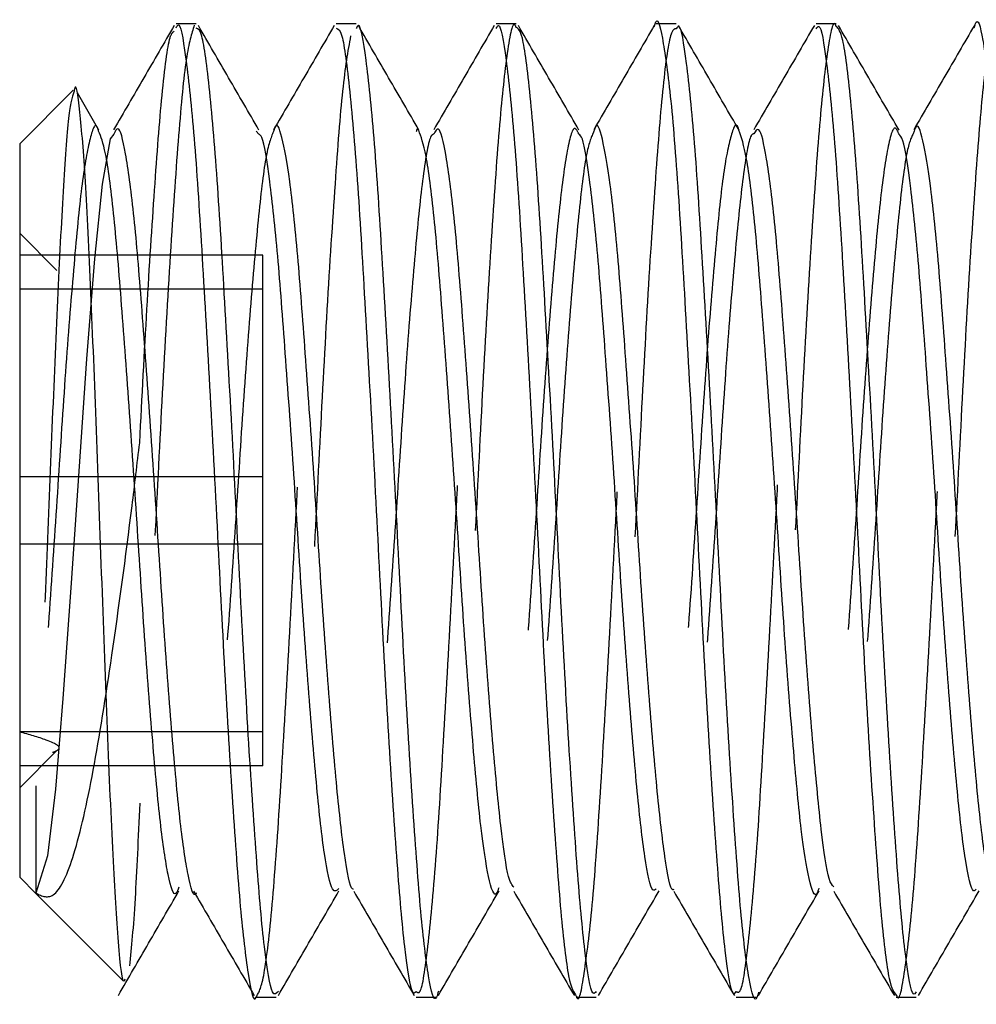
# Model space of a CAD drawing. Header units: inches. Extents: x 220 to 877, y 4 to 174.
# Tile 11 of 256: x 223.725 to 223.911, y 35.333 to 35.525. Entities that reach past the tile are written whole.
import ezdxf

# ---------------------------------------------------------------- set-up
doc = ezdxf.new("R2010")
doc.units = ezdxf.units.IN
doc.header["$LTSCALE"] = 0.5
doc.header["$MEASUREMENT"] = 0
doc.linetypes.add('HIDDEN', pattern=[0.225, 0.15, -0.075])
doc.layers.add('SID-M-H', color=4, linetype='HIDDEN')
doc.layers.add('SID-M-S', color=105, linetype='Continuous')

msp = doc.modelspace()

# ---------------------------------------------------------------- linework, layer by layer
at = {"layer": 'SID-M-H'}
for p, q in [((223.77126, 35.50304), (223.77077, 35.5036)), ((223.74221, 35.50212), (223.74066, 35.49328)), ((223.74292, 35.50303), (223.74221, 35.50212)), ((223.74066, 35.49328), (223.73918, 35.47872)), ((223.73182, 35.47644), (223.72457, 35.48369)), ((223.77207, 35.47939), (223.72457, 35.47939)), ((223.73918, 35.47872), (223.73761, 35.4592)), ((223.77207, 35.43615), (223.77207, 35.47939)), ((223.77207, 35.4728), (223.72457, 35.4728)), ((223.73761, 35.4592), (223.73611, 35.43727)), ((223.73611, 35.43727), (223.73458, 35.41445)), ((223.77207, 35.43615), (223.72457, 35.43615)), ((223.77207, 35.38633), (223.77207, 35.43615)), ((223.77207, 35.42298), (223.72457, 35.42298)), ((223.73458, 35.41445), (223.73302, 35.39289)), ((223.73302, 35.39289), (223.73155, 35.37514)), ((223.77207, 35.38633), (223.72457, 35.38633)), ((223.77207, 35.37975), (223.77207, 35.38633)), ((223.72457, 35.37544), (223.73182, 35.38269)), ((223.77207, 35.37975), (223.72457, 35.37975)), ((223.73155, 35.37514), (223.72998, 35.36212)), ((223.72998, 35.36212), (223.72771, 35.35488)), ((223.72771, 35.35488), (223.72771, 35.35488))]:
    msp.add_line(p, q, dxfattribs=at)
for points, knots in [([(223.82154, 35.52388), (223.82144, 35.5241), (223.82085, 35.52543), (223.81966, 35.51915), (223.81819, 35.50504), (223.81666, 35.48314), (223.81507, 35.45646), (223.81364, 35.42714), (223.81204, 35.39817), (223.81054, 35.37199), (223.80904, 35.35147), (223.80757, 35.33838), (223.80671, 35.33651), (223.80634, 35.33571)], [0, 0, 0, 0, 0.019285, 0.120815, 0.220612, 0.321057, 0.422383, 0.52158, 0.623004, 0.723201, 0.823235, 0.924707, 1, 1, 1, 1]), ([(223.88404, 35.52405), (223.88397, 35.52422), (223.88341, 35.52561), (223.88225, 35.51969), (223.88077, 35.50609), (223.87925, 35.48451), (223.87766, 35.45807), (223.87622, 35.42882), (223.87463, 35.39975), (223.87311, 35.37335), (223.87163, 35.35244), (223.87013, 35.33874), (223.86924, 35.33654), (223.86884, 35.33556)], [0, 0, 0, 0, 0.01358, 0.115063, 0.215037, 0.315287, 0.416688, 0.515876, 0.617222, 0.71761, 0.817453, 0.918968, 1, 1, 1, 1]), ([(223.75867, 35.52429), (223.75813, 35.52265), (223.75708, 35.51941), (223.7556, 35.50374), (223.75407, 35.4818), (223.75249, 35.4548), (223.75106, 35.42569), (223.74948, 35.39683), (223.74849, 35.38051), (223.748, 35.37241)], [0, 0, 0, 0, 0.144993, 0.28725, 0.430909, 0.575439, 0.717102, 0.859528, 1, 1, 1, 1]), ([(223.748, 35.4428), (223.74847, 35.45169), (223.74941, 35.4696), (223.75095, 35.49334), (223.75236, 35.51169), (223.75368, 35.52233), (223.75447, 35.52294), (223.75473, 35.52314)], [0, 0, 0, 0, 0.212466, 0.428179, 0.652685, 0.881133, 1, 1, 1, 1]), ([(223.77077, 35.33462), (223.77124, 35.33542), (223.77221, 35.33705), (223.77379, 35.35043), (223.7753, 35.37067), (223.77679, 35.39658), (223.7784, 35.42546), (223.77983, 35.45482), (223.78142, 35.4818), (223.78295, 35.50374), (223.78442, 35.51939), (223.78547, 35.52262), (223.786, 35.52425)], [0, 0, 0, 0, 0.09759, 0.19873, 0.298702, 0.398429, 0.499642, 0.598602, 0.699564, 0.799919, 0.899293, 1, 1, 1, 1]), ([(223.802, 35.33567), (223.80226, 35.33547), (223.80301, 35.33486), (223.80428, 35.34351), (223.80587, 35.36019), (223.80731, 35.38386), (223.8089, 35.4116), (223.81042, 35.44112), (223.8119, 35.46953), (223.81351, 35.49425), (223.81494, 35.51252), (223.81625, 35.52265), (223.817, 35.52303), (223.81723, 35.52315)], [0, 0, 0, 0, 0.050857, 0.150937, 0.252097, 0.351066, 0.45221, 0.55233, 0.651998, 0.75328, 0.852306, 0.953255, 1, 1, 1, 1]), ([(223.83326, 35.33475), (223.83329, 35.33469), (223.83382, 35.33322), (223.83478, 35.33857), (223.83639, 35.35112), (223.83788, 35.37209), (223.83938, 35.39814), (223.84098, 35.42715), (223.84242, 35.45643), (223.84401, 35.4832), (223.84553, 35.50478), (223.84698, 35.51977), (223.848, 35.52261), (223.8485, 35.524)], [0, 0, 0, 0, 0.004282, 0.103252, 0.204473, 0.30426, 0.404208, 0.505382, 0.604332, 0.705407, 0.805604, 0.905154, 1, 1, 1, 1]), ([(223.85279, 35.52358), (223.85245, 35.52358), (223.8516, 35.52359), (223.85018, 35.51345), (223.84875, 35.49546), (223.84715, 35.47105), (223.84565, 35.44278), (223.84415, 35.41324), (223.84255, 35.38536), (223.84111, 35.36134), (223.83952, 35.3444), (223.83836, 35.33567), (223.83772, 35.33579), (223.83758, 35.33581)], [0, 0, 0, 0, 0.067203, 0.168453, 0.267634, 0.369064, 0.469122, 0.569239, 0.670652, 0.769826, 0.871102, 0.971566, 1, 1, 1, 1]), ([(223.8645, 35.33565), (223.86478, 35.3355), (223.86557, 35.33509), (223.86687, 35.34424), (223.86846, 35.36138), (223.86989, 35.38535), (223.87149, 35.41324), (223.87299, 35.44278), (223.87449, 35.47104), (223.87609, 35.4955), (223.87753, 35.51333), (223.87881, 35.52296), (223.87953, 35.52313), (223.87973, 35.52319)], [0, 0, 0, 0, 0.056441, 0.156701, 0.257771, 0.356743, 0.45795, 0.557864, 0.657718, 0.758943, 0.857922, 0.958966, 1, 1, 1, 1]), ([(223.89576, 35.33496), (223.89581, 35.33483), (223.89638, 35.3334), (223.89737, 35.33905), (223.89898, 35.35213), (223.90046, 35.37344), (223.90198, 35.39973), (223.90357, 35.42883), (223.905, 35.45805), (223.9066, 35.48459), (223.90811, 35.5058), (223.90954, 35.52014), (223.91053, 35.52262), (223.91099, 35.52379)], [0, 0, 0, 0, 0.009906, 0.108936, 0.210217, 0.309831, 0.409988, 0.511101, 0.610062, 0.711229, 0.811249, 0.910993, 1, 1, 1, 1]), ([(223.91528, 35.52351), (223.91498, 35.5236), (223.91416, 35.52384), (223.91277, 35.51424), (223.91133, 35.49669), (223.90974, 35.47256), (223.90823, 35.44444), (223.90674, 35.41489), (223.90514, 35.38686), (223.9037, 35.36256), (223.90212, 35.34515), (223.90092, 35.33597), (223.90025, 35.33592), (223.90008, 35.3359)], [0, 0, 0, 0, 0.061425, 0.162768, 0.261939, 0.363309, 0.463576, 0.5635, 0.664975, 0.764188, 0.865372, 0.966015, 1, 1, 1, 1]), ([(223.78917, 35.52222), (223.78865, 35.5192), (223.7876, 35.51321), (223.78616, 35.49406), (223.78456, 35.46958), (223.78307, 35.44111), (223.78156, 35.4116), (223.77996, 35.38387), (223.77853, 35.36015), (223.77693, 35.34369), (223.77581, 35.33538), (223.77519, 35.33565), (223.77508, 35.33569)], [0, 0, 0, 0, 0.109103, 0.21613, 0.325593, 0.433314, 0.541521, 0.650836, 0.757801, 0.867132, 0.975297, 1, 1, 1, 1]), ([(223.73519, 35.51143), (223.73485, 35.51042), (223.73415, 35.50836), (223.73311, 35.49403), (223.73204, 35.47313), (223.73093, 35.4475), (223.7299, 35.4208), (223.72876, 35.39515), (223.72806, 35.38226), (223.72771, 35.37579)], [0, 0, 0, 0, 0.1393, 0.286643, 0.433961, 0.576828, 0.719771, 0.859367, 1, 1, 1, 1]), ([(223.73999, 35.50362), (223.73994, 35.50379), (223.7394, 35.50571), (223.7383, 35.50283), (223.73674, 35.49447), (223.73529, 35.47934), (223.73368, 35.45982), (223.73221, 35.43731), (223.73068, 35.41421), (223.72913, 35.39253), (223.72817, 35.38125), (223.72771, 35.37579)], [0, 0, 0, 0, 0.011998, 0.136665, 0.261569, 0.384309, 0.509817, 0.633066, 0.757315, 0.882501, 1, 1, 1, 1]), ([(223.86503, 35.50382), (223.86502, 35.50384), (223.86452, 35.50579), (223.86349, 35.50333), (223.8619, 35.49583), (223.86047, 35.4813), (223.85887, 35.46221), (223.85737, 35.43995), (223.85587, 35.41673), (223.85427, 35.39481), (223.85283, 35.37591), (223.85124, 35.36264), (223.85012, 35.35583), (223.8495, 35.35587), (223.8494, 35.35587)], [0, 0, 0, 0, 0.000983, 0.098781, 0.197297, 0.293793, 0.392485, 0.489837, 0.587247, 0.685922, 0.782411, 0.880953, 0.978701, 1, 1, 1, 1]), ([(223.77421, 35.50378), (223.77371, 35.50255), (223.77268, 35.50004), (223.77123, 35.48788), (223.7697, 35.47064), (223.76811, 35.44942), (223.76668, 35.42634), (223.76507, 35.40363), (223.76358, 35.38326), (223.76207, 35.36734), (223.76049, 35.35682), (223.75952, 35.35554), (223.75905, 35.35491)], [0, 0, 0, 0, 0.096582, 0.196409, 0.297224, 0.398651, 0.49806, 0.599741, 0.699923, 0.800352, 0.901959, 1, 1, 1, 1]), ([(223.80249, 35.50379), (223.80247, 35.50387), (223.80231, 35.50448), (223.80214, 35.50399), (223.802, 35.50356)], [0, 0, 0, 0, 0.119824, 1, 1, 1, 1]), ([(223.83376, 35.50302), (223.8335, 35.50358), (223.83274, 35.50519), (223.83138, 35.50017), (223.8299, 35.48887), (223.82838, 35.4717), (223.82679, 35.45071), (223.82536, 35.42765), (223.82376, 35.40488), (223.82225, 35.38429), (223.82076, 35.36817), (223.81931, 35.35799), (223.81847, 35.35653), (223.81813, 35.35593)], [0, 0, 0, 0, 0.051605, 0.150246, 0.247199, 0.344784, 0.443227, 0.539594, 0.638133, 0.735475, 0.832659, 0.931245, 1, 1, 1, 1]), ([(223.83671, 35.5036), (223.83623, 35.50255), (223.83524, 35.50035), (223.83381, 35.4887), (223.83229, 35.47175), (223.8307, 35.45069), (223.82926, 35.42766), (223.82767, 35.40486), (223.82616, 35.38435), (223.82467, 35.36794), (223.82306, 35.3578), (223.82195, 35.35373), (223.82124, 35.35554), (223.82106, 35.35602)], [0, 0, 0, 0, 0.087828, 0.184775, 0.282353, 0.380789, 0.47715, 0.575682, 0.673018, 0.770195, 0.868775, 0.965155, 1, 1, 1, 1]), ([(223.89626, 35.50303), (223.89603, 35.50357), (223.8953, 35.50528), (223.89397, 35.50061), (223.89248, 35.48969), (223.89097, 35.47279), (223.88938, 35.45198), (223.88794, 35.42898), (223.88635, 35.40612), (223.88483, 35.38536), (223.88335, 35.36893), (223.88187, 35.35828), (223.881, 35.35656), (223.88063, 35.35583)], [0, 0, 0, 0, 0.045862, 0.144459, 0.241585, 0.338981, 0.437498, 0.533858, 0.632322, 0.729852, 0.82685, 0.925478, 1, 1, 1, 1]), ([(223.80542, 35.50305), (223.80521, 35.50296), (223.80449, 35.50263), (223.80322, 35.49477), (223.80179, 35.48043), (223.80018, 35.46099), (223.7987, 35.43865), (223.79718, 35.41544), (223.79559, 35.39362), (223.79415, 35.37504), (223.79256, 35.36179), (223.79113, 35.35456), (223.7902, 35.35535), (223.78978, 35.35571)], [0, 0, 0, 0, 0.039269, 0.137575, 0.234003, 0.332635, 0.429691, 0.527187, 0.625684, 0.722057, 0.82057, 0.918027, 1, 1, 1, 1]), ([(223.86791, 35.50311), (223.86774, 35.50306), (223.86705, 35.50288), (223.86581, 35.4954), (223.86437, 35.48142), (223.86277, 35.46218), (223.86127, 35.43996), (223.85977, 35.41673), (223.85817, 35.39479), (223.85674, 35.37598), (223.85515, 35.36237), (223.85368, 35.35469), (223.85273, 35.35528), (223.85228, 35.35556)], [0, 0, 0, 0, 0.033482, 0.131889, 0.228279, 0.326864, 0.424109, 0.521413, 0.61998, 0.716364, 0.814797, 0.912439, 1, 1, 1, 1]), ([(223.8992, 35.50344), (223.89876, 35.50256), (223.8978, 35.50064), (223.89639, 35.4895), (223.89488, 35.47284), (223.89328, 35.45196), (223.89185, 35.42899), (223.89026, 35.40611), (223.88874, 35.38542), (223.88726, 35.36872), (223.88565, 35.35819), (223.8845, 35.35381), (223.88377, 35.35555), (223.88355, 35.35607)], [0, 0, 0, 0, 0.082012, 0.179137, 0.276531, 0.375047, 0.471407, 0.569869, 0.667398, 0.764395, 0.863022, 0.959449, 1, 1, 1, 1]), ([(223.72771, 35.35488), (223.72892, 35.35429), (223.7314, 35.35308), (223.7353, 35.36157), (223.73895, 35.37785), (223.74269, 35.40154), (223.74582, 35.42442), (223.74751, 35.43868), (223.748, 35.4428)], [0, 0, 0, 0, 0.166248, 0.340327, 0.525334, 0.710726, 0.916392, 1, 1, 1, 1]), ([(223.731, 35.38234), (223.73125, 35.38244), (223.73332, 35.38321), (223.73052, 35.38465), (223.7264, 35.38582), (223.72457, 35.38633)], [0, 0, 0, 0, 0.070818, 0.5881011, 1, 1, 1, 1]), ([(223.72771, 35.37579), (223.72771, 35.37405), (223.72771, 35.36671), (223.72771, 35.35697), (223.72771, 35.35558), (223.72771, 35.35488)], [0, 0, 0, 0, 0.133908, 0.563244, 1, 1, 1, 1]), ([(223.748, 35.37241), (223.74771, 35.36568), (223.74706, 35.35119), (223.74638, 35.34433), (223.74602, 35.34066)], [0, 0, 0, 0, 0.463949, 1, 1, 1, 1])]:
    msp.add_open_spline(points, degree=3, knots=knots, dxfattribs=at)
at = {"layer": 'SID-M-S'}
for p, q in [((223.75904, 35.52457), (223.75513, 35.52457)), ((223.79029, 35.52457), (223.78638, 35.52457)), ((223.82154, 35.52457), (223.81763, 35.52457)), ((223.85279, 35.52457), (223.84888, 35.52457)), ((223.88404, 35.52457), (223.88013, 35.52457)), ((223.73503, 35.51159), (223.72457, 35.50113)), ((223.74004, 35.50383), (223.73584, 35.51107)), ((223.72457, 35.50113), (223.72457, 35.358)), ((223.72457, 35.358), (223.72781, 35.35476)), ((223.72781, 35.35476), (223.7448, 35.33777)), ((223.77077, 35.33457), (223.77466, 35.33457)), ((223.802, 35.33457), (223.80592, 35.33457)), ((223.83326, 35.33457), (223.83716, 35.33457)), ((223.8645, 35.33457), (223.86842, 35.33457)), ((223.89576, 35.33457), (223.89966, 35.33457))]:
    msp.add_line(p, q, dxfattribs=at)
for points, knots in [([(223.75513, 35.5238), (223.75525, 35.52403), (223.75587, 35.52533), (223.75693, 35.51894), (223.75855, 35.50475), (223.76, 35.48271), (223.76155, 35.45594), (223.76312, 35.42667), (223.76456, 35.39761), (223.76617, 35.3717), (223.76765, 35.35085), (223.76917, 35.3384), (223.77025, 35.33313), (223.77076, 35.3346), (223.77077, 35.33462)], [0, 0, 0, 0, 0.021478, 0.118191, 0.216969, 0.313758, 0.411755, 0.510115, 0.606657, 0.705391, 0.802483, 0.900133, 0.998694, 1, 1, 1, 1]), ([(223.8485, 35.524), (223.84853, 35.52414), (223.84908, 35.52639), (223.85005, 35.52254), (223.85163, 35.51188), (223.85318, 35.4925), (223.85463, 35.46749), (223.85624, 35.43897), (223.8577, 35.40947), (223.85925, 35.38191), (223.86082, 35.3587), (223.86226, 35.34258), (223.86357, 35.33455), (223.86429, 35.3354), (223.8645, 35.33565)], [0, 0, 0, 0, 0.006117, 0.100301, 0.196224, 0.291847, 0.386236, 0.482591, 0.576952, 0.672611, 0.768506, 0.862706, 0.959032, 1, 1, 1, 1]), ([(223.91099, 35.52379), (223.91106, 35.52404), (223.91164, 35.5263), (223.91264, 35.52217), (223.91422, 35.51097), (223.91576, 35.49122), (223.91722, 35.46594), (223.91883, 35.43731), (223.92028, 35.4078), (223.92184, 35.38059), (223.92329, 35.35868), (223.92418, 35.35), (223.92457, 35.34618)], [0, 0, 0, 0, 0.01371, 0.124568, 0.237656, 0.350086, 0.461392, 0.574853, 0.685864, 0.798675, 0.911461, 1, 1, 1, 1]), ([(223.75475, 35.52427), (223.75277, 35.52086), (223.74883, 35.51407), (223.74488, 35.50727), (223.74291, 35.50388)], [0, 0, 0, 0, 0.501684, 1, 1, 1, 1]), ([(223.77508, 35.33569), (223.7747, 35.33525), (223.77381, 35.33423), (223.77233, 35.34316), (223.77089, 35.35989), (223.76931, 35.38336), (223.76777, 35.41112), (223.76631, 35.44065), (223.7647, 35.46901), (223.76325, 35.49386), (223.76169, 35.51239), (223.76026, 35.52326), (223.7594, 35.5236), (223.75904, 35.52374)], [0, 0, 0, 0, 0.072906, 0.168982, 0.262917, 0.358707, 0.454004, 0.548275, 0.64441, 0.738486, 0.834034, 0.929625, 1, 1, 1, 1]), ([(223.77129, 35.50383), (223.76932, 35.50724), (223.76537, 35.51403), (223.76143, 35.52083), (223.75946, 35.52422)], [0, 0, 0, 0, 0.501079, 1, 1, 1, 1]), ([(223.786, 35.52427), (223.78402, 35.52087), (223.78008, 35.51407), (223.77613, 35.50727), (223.77416, 35.50388)], [0, 0, 0, 0, 0.501619, 1, 1, 1, 1]), ([(223.78638, 35.52374), (223.78675, 35.5236), (223.78761, 35.52326), (223.78903, 35.51239), (223.79059, 35.49386), (223.79204, 35.46901), (223.79365, 35.44065), (223.79512, 35.41112), (223.79666, 35.38337), (223.79824, 35.35986), (223.79967, 35.34328), (223.80101, 35.33478), (223.80176, 35.33545), (223.802, 35.33567)], [0, 0, 0, 0, 0.072294, 0.170493, 0.268649, 0.365293, 0.464051, 0.560895, 0.658793, 0.757196, 0.853695, 0.952393, 1, 1, 1, 1]), ([(223.80634, 35.33571), (223.80622, 35.33527), (223.80561, 35.33298), (223.80442, 35.33768), (223.80289, 35.34995), (223.80142, 35.37035), (223.79981, 35.39603), (223.79836, 35.42499), (223.7968, 35.45433), (223.79524, 35.4813), (223.79379, 35.50367), (223.79218, 35.51835), (223.79108, 35.52514), (223.79043, 35.52393), (223.79029, 35.52367)], [0, 0, 0, 0, 0.022644, 0.118482, 0.21369, 0.308031, 0.404152, 0.498179, 0.593791, 0.689308, 0.7834, 0.879533, 0.973774, 1, 1, 1, 1]), ([(223.80254, 35.50383), (223.80057, 35.50724), (223.79662, 35.51403), (223.79268, 35.52083), (223.79071, 35.52422)], [0, 0, 0, 0, 0.501021, 1, 1, 1, 1]), ([(223.81725, 35.52427), (223.81527, 35.52087), (223.81133, 35.51407), (223.80738, 35.50727), (223.80541, 35.50388)], [0, 0, 0, 0, 0.501555, 1, 1, 1, 1]), ([(223.81763, 35.52367), (223.81777, 35.52393), (223.81842, 35.52514), (223.81952, 35.51835), (223.82114, 35.50367), (223.82259, 35.4813), (223.82414, 35.45433), (223.82571, 35.42498), (223.82715, 35.39605), (223.82876, 35.37029), (223.83023, 35.35018), (223.83175, 35.33697), (223.83277, 35.33548), (223.83326, 35.33475)], [0, 0, 0, 0, 0.026945, 0.123771, 0.222542, 0.319217, 0.417354, 0.515591, 0.612198, 0.710957, 0.807886, 0.905707, 1, 1, 1, 1]), ([(223.83716, 35.33565), (223.83694, 35.3354), (223.83623, 35.33455), (223.83492, 35.34258), (223.83347, 35.3587), (223.8319, 35.38191), (223.83035, 35.40947), (223.8289, 35.43898), (223.82729, 35.46747), (223.82583, 35.49259), (223.82428, 35.51154), (223.82282, 35.52299), (223.82193, 35.52361), (223.82154, 35.52388)], [0, 0, 0, 0, 0.041992, 0.140728, 0.237286, 0.33558, 0.433633, 0.530356, 0.629121, 0.725873, 0.823888, 0.922212, 1, 1, 1, 1]), ([(223.83379, 35.50383), (223.83182, 35.50724), (223.82787, 35.51403), (223.82393, 35.52083), (223.82196, 35.52422)], [0, 0, 0, 0, 0.500963, 1, 1, 1, 1]), ([(223.8485, 35.52427), (223.84652, 35.52087), (223.84258, 35.51407), (223.83863, 35.50727), (223.83666, 35.50388)], [0, 0, 0, 0, 0.50149, 1, 1, 1, 1]), ([(223.86884, 35.33556), (223.86875, 35.33521), (223.86816, 35.33289), (223.86701, 35.33725), (223.86547, 35.34899), (223.86401, 35.36904), (223.8624, 35.39446), (223.86094, 35.42331), (223.85939, 35.4527), (223.85782, 35.47988), (223.85638, 35.50256), (223.85477, 35.51774), (223.85363, 35.52494), (223.85296, 35.52385), (223.85279, 35.52358)], [0, 0, 0, 0, 0.0172525, 0.1129919, 0.2083577, 0.3025688, 0.3987055, 0.4928248, 0.588309, 0.6839544, 0.7779637, 0.8740812, 0.9684606, 1, 1, 1, 1]), ([(223.86504, 35.50383), (223.86307, 35.50723), (223.85912, 35.51403), (223.85518, 35.52083), (223.85321, 35.52422)], [0, 0, 0, 0, 0.500905, 1, 1, 1, 1]), ([(223.87975, 35.52427), (223.87777, 35.52087), (223.87383, 35.51407), (223.86988, 35.50727), (223.86791, 35.50388)], [0, 0, 0, 0, 0.501426, 1, 1, 1, 1]), ([(223.88013, 35.52358), (223.8803, 35.52385), (223.88098, 35.52494), (223.88211, 35.51774), (223.88372, 35.50256), (223.88517, 35.47988), (223.88673, 35.45271), (223.88829, 35.4233), (223.88974, 35.39448), (223.89135, 35.36897), (223.89281, 35.34926), (223.89431, 35.33667), (223.8953, 35.33552), (223.89576, 35.33496)], [0, 0, 0, 0, 0.0324019, 0.1293655, 0.2281148, 0.3246982, 0.4229625, 0.5210613, 0.6177576, 0.7165267, 0.8133175, 0.9112945, 1, 1, 1, 1]), ([(223.89966, 35.33559), (223.89947, 35.33533), (223.89879, 35.33434), (223.8975, 35.3419), (223.89606, 35.35756), (223.8945, 35.38046), (223.89294, 35.40783), (223.89149, 35.4373), (223.88988, 35.46592), (223.88841, 35.4913), (223.88687, 35.51067), (223.88537, 35.52271), (223.88446, 35.52363), (223.88404, 35.52405)], [0, 0, 0, 0, 0.0363851, 0.1351463, 0.2317874, 0.3299581, 0.4281516, 0.5247771, 0.6235356, 0.7204181, 0.8182799, 0.9167138, 1, 1, 1, 1]), ([(223.89629, 35.50383), (223.89432, 35.50723), (223.89037, 35.51403), (223.88643, 35.52083), (223.88446, 35.52422)], [0, 0, 0, 0, 0.500847, 1, 1, 1, 1]), ([(223.911, 35.52427), (223.90902, 35.52087), (223.90508, 35.51407), (223.90113, 35.50727), (223.89916, 35.50388)], [0, 0, 0, 0, 0.501361, 1, 1, 1, 1]), ([(223.7451, 35.33807), (223.74505, 35.33792), (223.74466, 35.33662), (223.74385, 35.34434), (223.74283, 35.36088), (223.74172, 35.38594), (223.74064, 35.41515), (223.73959, 35.44532), (223.73846, 35.47289), (223.73745, 35.49512), (223.73631, 35.50819), (223.73561, 35.51352), (223.73522, 35.51156), (223.73519, 35.51143)], [0, 0, 0, 0, 0.014678, 0.128588, 0.241034, 0.352844, 0.462238, 0.571715, 0.678273, 0.784659, 0.889116, 0.992428, 1, 1, 1, 1]), ([(223.78978, 35.35571), (223.7897, 35.35568), (223.78912, 35.35549), (223.78795, 35.36189), (223.78652, 35.37471), (223.78494, 35.39326), (223.7834, 35.41506), (223.78193, 35.43828), (223.78033, 35.4606), (223.77888, 35.48005), (223.77732, 35.49498), (223.77575, 35.50298), (223.77478, 35.50574), (223.77424, 35.50387), (223.77421, 35.50378)], [0, 0, 0, 0, 0.01518, 0.114191, 0.210989, 0.309705, 0.407912, 0.505057, 0.60413, 0.701074, 0.79954, 0.89805, 0.994965, 1, 1, 1, 1]), ([(223.85228, 35.35556), (223.85223, 35.35553), (223.85168, 35.35526), (223.85054, 35.36136), (223.8491, 35.37379), (223.84753, 35.39211), (223.84598, 35.41376), (223.84452, 35.43696), (223.84291, 35.45939), (223.84146, 35.47906), (223.83991, 35.49428), (223.83833, 35.50271), (223.83734, 35.50568), (223.83676, 35.50379), (223.83671, 35.5036)], [0, 0, 0, 0, 0.0093986, 0.1084411, 0.2052907, 0.3038878, 0.402242, 0.4992573, 0.5983288, 0.6953732, 0.79369, 0.8923167, 0.9891495, 1, 1, 1, 1]), ([(223.75563, 35.35601), (223.75546, 35.35554), (223.7548, 35.35368), (223.75355, 35.35765), (223.75203, 35.36773), (223.75055, 35.38405), (223.74894, 35.40444), (223.7475, 35.42729), (223.74592, 35.45029), (223.74438, 35.47141), (223.74292, 35.48848), (223.74137, 35.50022), (223.74043, 35.50253), (223.73999, 35.50362)], [0, 0, 0, 0, 0.033356, 0.131805, 0.22934, 0.326316, 0.424939, 0.521364, 0.619611, 0.717495, 0.814168, 0.912834, 1, 1, 1, 1]), ([(223.75905, 35.35491), (223.75904, 35.35489), (223.75853, 35.35374), (223.75745, 35.35787), (223.75593, 35.36767), (223.75445, 35.38406), (223.75285, 35.40444), (223.7514, 35.42729), (223.74983, 35.4503), (223.74829, 35.47137), (223.74683, 35.48864), (223.74522, 35.5), (223.74399, 35.50513), (223.7432, 35.50358), (223.74292, 35.50303)], [0, 0, 0, 0, 0.001259, 0.096812, 0.191479, 0.285604, 0.381326, 0.474915, 0.570273, 0.665278, 0.759107, 0.854872, 0.948627, 1, 1, 1, 1]), ([(223.81813, 35.35593), (223.81799, 35.35551), (223.81735, 35.35361), (223.81614, 35.35728), (223.81461, 35.36696), (223.81314, 35.383), (223.81153, 35.40319), (223.81008, 35.42597), (223.80852, 35.44902), (223.80696, 35.4703), (223.80551, 35.48765), (223.80392, 35.49991), (223.80296, 35.50253), (223.80249, 35.50379)], [0, 0, 0, 0, 0.027627, 0.125983, 0.223691, 0.320506, 0.419154, 0.515646, 0.61377, 0.711796, 0.808355, 0.907015, 1, 1, 1, 1]), ([(223.82106, 35.35602), (223.82072, 35.35647), (223.81987, 35.3576), (223.81851, 35.36722), (223.81704, 35.38293), (223.81543, 35.40321), (223.81399, 35.42596), (223.81242, 35.44904), (223.81087, 35.47026), (223.80942, 35.4878), (223.8078, 35.49953), (223.80654, 35.50504), (223.80573, 35.5036), (223.80542, 35.50305)], [0, 0, 0, 0, 0.063525, 0.161249, 0.258081, 0.356746, 0.453255, 0.551396, 0.649439, 0.746014, 0.844692, 0.94142, 1, 1, 1, 1]), ([(223.88063, 35.35583), (223.88051, 35.35547), (223.87991, 35.35355), (223.87873, 35.35694), (223.87719, 35.36621), (223.87573, 35.38197), (223.87412, 35.40196), (223.87266, 35.42465), (223.87111, 35.44775), (223.86954, 35.46917), (223.8681, 35.4868), (223.8665, 35.49949), (223.86551, 35.50239), (223.86503, 35.50382)], [0, 0, 0, 0, 0.021968, 0.120509, 0.218663, 0.315625, 0.414576, 0.511444, 0.609721, 0.708164, 0.804918, 0.903849, 1, 1, 1, 1]), ([(223.88355, 35.35607), (223.88325, 35.35641), (223.88243, 35.35732), (223.88109, 35.3665), (223.87963, 35.38189), (223.87802, 35.40198), (223.87657, 35.42464), (223.87502, 35.44776), (223.87345, 35.46914), (223.872, 35.48693), (223.87039, 35.49904), (223.8691, 35.50493), (223.86825, 35.50363), (223.86791, 35.50311)], [0, 0, 0, 0, 0.057718, 0.155605, 0.252303, 0.350984, 0.447588, 0.545597, 0.643772, 0.740263, 0.838924, 0.935795, 1, 1, 1, 1]), ([(223.91478, 35.35538), (223.91476, 35.35537), (223.91424, 35.35503), (223.91313, 35.36085), (223.91168, 35.37289), (223.91012, 35.39097), (223.90856, 35.41247), (223.90711, 35.43565), (223.9055, 35.45817), (223.90404, 35.47805), (223.9025, 35.49357), (223.90092, 35.50242), (223.89989, 35.50562), (223.89929, 35.50372), (223.8992, 35.50344)], [0, 0, 0, 0, 0.003628, 0.102686, 0.199611, 0.298075, 0.396562, 0.49347, 0.592526, 0.689694, 0.787847, 0.886575, 0.98335, 1, 1, 1, 1]), ([(223.7869, 35.35576), (223.78648, 35.35536), (223.78557, 35.35449), (223.78405, 35.3616), (223.78261, 35.37479), (223.78103, 35.39323), (223.77949, 35.41506), (223.77803, 35.43828), (223.77642, 35.46057), (223.77497, 35.48015), (223.77341, 35.49457), (223.77216, 35.50253), (223.77146, 35.50293), (223.77126, 35.50304)], [0, 0, 0, 0, 0.081399, 0.180024, 0.276444, 0.374774, 0.472597, 0.569363, 0.668048, 0.764614, 0.862696, 0.960821, 1, 1, 1, 1]), ([(223.84887, 35.35571), (223.84866, 35.35552), (223.84794, 35.35486), (223.84663, 35.36116), (223.84519, 35.37384), (223.84362, 35.39209), (223.84207, 35.41376), (223.84062, 35.43697), (223.83901, 35.45936), (223.83755, 35.47915), (223.836, 35.49392), (223.83471, 35.50227), (223.83399, 35.50284), (223.83376, 35.50302)], [0, 0, 0, 0, 0.043049, 0.145188, 0.245065, 0.346745, 0.448174, 0.548222, 0.650391, 0.750469, 0.85186, 0.95357, 1, 1, 1, 1]), ([(223.91137, 35.35567), (223.91119, 35.35546), (223.9105, 35.35469), (223.90922, 35.36064), (223.90778, 35.37294), (223.90622, 35.39096), (223.90465, 35.41247), (223.90321, 35.43565), (223.9016, 35.45814), (223.90013, 35.47814), (223.89859, 35.49324), (223.89726, 35.50201), (223.89651, 35.50277), (223.89626, 35.50303)], [0, 0, 0, 0, 0.037337, 0.13947, 0.239403, 0.340924, 0.442468, 0.542385, 0.644516, 0.7447, 0.8459, 0.947693, 1, 1, 1, 1]), ([(223.74384, 35.33491), (223.7458, 35.3383), (223.74974, 35.3451), (223.75369, 35.3519), (223.75567, 35.3553)], [0, 0, 0, 0, 0.498921, 1, 1, 1, 1]), ([(223.75854, 35.35525), (223.7605, 35.35186), (223.76445, 35.34506), (223.7684, 35.33827), (223.77038, 35.33486)], [0, 0, 0, 0, 0.498381, 1, 1, 1, 1]), ([(223.77509, 35.33491), (223.77705, 35.3383), (223.78099, 35.3451), (223.78494, 35.3519), (223.78692, 35.3553)], [0, 0, 0, 0, 0.498979, 1, 1, 1, 1]), ([(223.78979, 35.35525), (223.79176, 35.35186), (223.7957, 35.34506), (223.79965, 35.33827), (223.80163, 35.33486)], [0, 0, 0, 0, 0.498445, 1, 1, 1, 1]), ([(223.80634, 35.33491), (223.80831, 35.3383), (223.81225, 35.3451), (223.81619, 35.3519), (223.81817, 35.3553)], [0, 0, 0, 0, 0.499037, 1, 1, 1, 1]), ([(223.82104, 35.35525), (223.82301, 35.35186), (223.82695, 35.34506), (223.8309, 35.33827), (223.83288, 35.33486)], [0, 0, 0, 0, 0.49851, 1, 1, 1, 1]), ([(223.83759, 35.33491), (223.83956, 35.3383), (223.8435, 35.3451), (223.84744, 35.3519), (223.84942, 35.3553)], [0, 0, 0, 0, 0.499095, 1, 1, 1, 1]), ([(223.85229, 35.35525), (223.85426, 35.35186), (223.8582, 35.34506), (223.86215, 35.33827), (223.86413, 35.33486)], [0, 0, 0, 0, 0.498574, 1, 1, 1, 1]), ([(223.86884, 35.33491), (223.87081, 35.3383), (223.87475, 35.3451), (223.87869, 35.3519), (223.88067, 35.3553)], [0, 0, 0, 0, 0.499153, 1, 1, 1, 1]), ([(223.88354, 35.35525), (223.88551, 35.35186), (223.88945, 35.34506), (223.8934, 35.33826), (223.89538, 35.33486)], [0, 0, 0, 0, 0.498639, 1, 1, 1, 1]), ([(223.90009, 35.33491), (223.90206, 35.33831), (223.906, 35.3451), (223.90994, 35.3519), (223.91192, 35.3553)], [0, 0, 0, 0, 0.499211, 1, 1, 1, 1])]:
    msp.add_open_spline(points, degree=3, knots=knots, dxfattribs=at)

doc.saveas('drawing.dxf')
